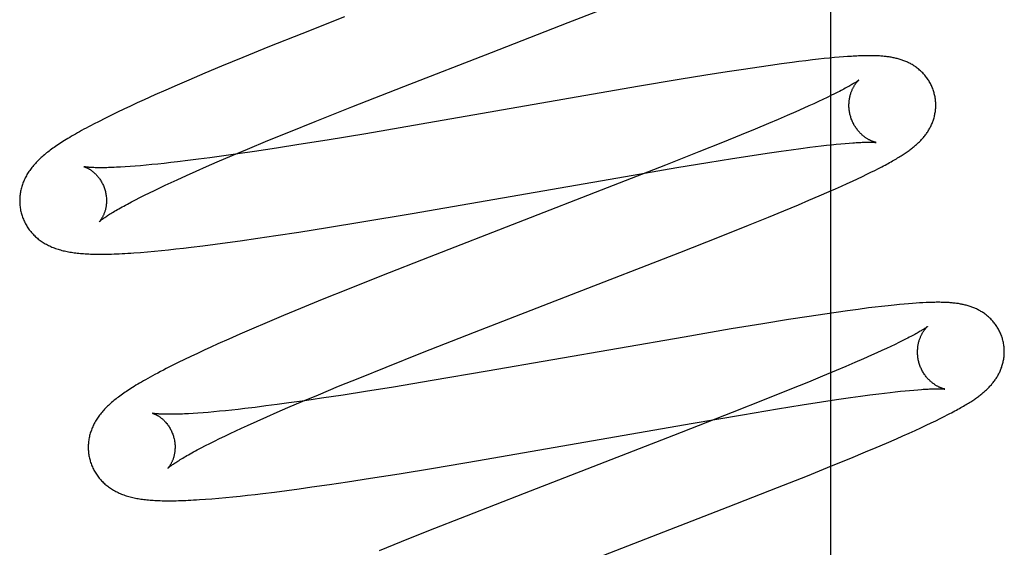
# Model space of a CAD drawing. Header units: inches. Extents: x 0 to 268, y 0 to 174.
# Tile 52 of 92: x 90.853 to 91.08, y 88.657 to 88.779. Entities that reach past the tile are written whole.
import ezdxf

# ---------------------------------------------------------------- set-up
doc = ezdxf.new("R2010")
doc.units = ezdxf.units.IN
doc.header["$LTSCALE"] = 14.749625
doc.header["$MEASUREMENT"] = 0
doc.linetypes.add('HIDDEN', pattern=[0.2, 0.1, -0.1])
doc.layers.add('DEFAULT_2', color=8, linetype='HIDDEN')

msp = doc.modelspace()

# ---------------------------------------------------------------- linework, layer by layer
at = {"layer": 'DEFAULT_2', "color": 8, "linetype": 'HIDDEN'}
for p, q in [((91.03969, 84.80595), (91.03969, 90.30645)), ((90.97922, 88.77796), (90.99294, 88.78331)), ((90.92764, 88.77928), (90.91782, 88.7754)), ((90.9615, 88.7711), (90.97922, 88.77796)), ((90.91782, 88.7754), (90.91041, 88.77243)), ((90.91041, 88.77243), (90.90428, 88.76993)), ((90.90428, 88.76993), (90.89934, 88.76789)), ((90.94133, 88.76327), (90.9615, 88.7711)), ((91.03543, 88.76936), (91.03392, 88.76918)), ((91.03685, 88.76952), (91.03543, 88.76936)), ((91.03817, 88.76966), (91.03685, 88.76952)), ((91.0394, 88.76978), (91.03817, 88.76966)), ((91.04054, 88.76989), (91.0394, 88.76978)), ((91.04161, 88.76998), (91.04054, 88.76989)), ((91.0426, 88.77006), (91.04161, 88.76998)), ((91.04354, 88.77013), (91.0426, 88.77006)), ((90.89934, 88.76789), (90.89551, 88.76628)), ((91.01954, 88.76718), (91.01578, 88.7666)), ((91.02315, 88.76772), (91.01954, 88.76718)), ((91.02577, 88.7681), (91.02315, 88.76772)), ((91.02831, 88.76845), (91.02577, 88.7681)), ((91.03076, 88.76878), (91.02831, 88.76845)), ((91.03235, 88.76898), (91.03076, 88.76878)), ((91.03392, 88.76918), (91.03235, 88.76898)), ((90.89551, 88.76628), (90.89181, 88.76471)), ((91.00479, 88.76482), (90.99518, 88.76321)), ((91.0109, 88.76582), (91.00479, 88.76482)), ((91.01578, 88.7666), (91.0109, 88.76582)), ((90.88911, 88.76355), (90.8865, 88.7624)), ((90.89181, 88.76471), (90.88911, 88.76355)), ((90.92932, 88.75855), (90.94133, 88.76327)), ((90.99518, 88.76321), (90.9453, 88.75453)), ((90.88396, 88.76128), (90.8815, 88.76017)), ((90.8865, 88.7624), (90.88396, 88.76128)), ((91.03786, 88.76024), (91.03685, 88.75976)), ((91.03881, 88.76069), (91.03786, 88.76024)), ((91.03971, 88.76113), (91.03881, 88.76069)), ((91.04055, 88.76154), (91.03971, 88.76113)), ((91.04133, 88.76194), (91.04055, 88.76154)), ((90.87684, 88.758), (90.87534, 88.75729)), ((90.87836, 88.75872), (90.87684, 88.758)), ((90.87991, 88.75944), (90.87836, 88.75872)), ((90.8815, 88.76017), (90.87991, 88.75944)), ((90.92092, 88.7552), (90.92932, 88.75855)), ((91.03348, 88.75822), (91.03161, 88.7574)), ((91.03465, 88.75875), (91.03348, 88.75822)), ((91.03578, 88.75927), (91.03465, 88.75875)), ((91.03685, 88.75976), (91.03578, 88.75927)), ((90.87246, 88.75588), (90.87113, 88.75521)), ((90.87387, 88.75658), (90.87246, 88.75588)), ((90.87534, 88.75729), (90.87387, 88.75658)), ((91.02964, 88.75654), (91.02755, 88.75564)), ((91.03161, 88.7574), (91.02964, 88.75654)), ((90.87113, 88.75521), (90.86988, 88.75456)), ((90.91486, 88.75275), (90.92092, 88.7552)), ((90.9453, 88.75453), (90.93259, 88.75237)), ((91.02228, 88.75342), (91.01903, 88.75208)), ((91.02536, 88.75471), (91.02228, 88.75342)), ((91.02755, 88.75564), (91.02536, 88.75471)), ((90.91, 88.75076), (90.91486, 88.75275)), ((90.93259, 88.75237), (90.92365, 88.75089)), ((91.01903, 88.75208), (91.01474, 88.75034)), ((90.90534, 88.74883), (90.91, 88.75076)), ((90.91196, 88.74903), (90.90694, 88.74827)), ((90.91718, 88.74985), (90.91196, 88.74903)), ((90.92365, 88.75089), (90.91718, 88.74985)), ((91.01474, 88.75034), (91.0093, 88.74815)), ((91.03057, 88.74867), (91.03277, 88.74897)), ((91.03277, 88.74897), (91.03487, 88.74924)), ((91.03487, 88.74924), (91.03619, 88.7494)), ((91.03619, 88.7494), (91.03747, 88.74955)), ((91.03747, 88.74955), (91.03869, 88.74969)), ((91.03869, 88.74969), (91.03985, 88.74982)), ((91.03985, 88.74982), (91.04095, 88.74993)), ((91.04095, 88.74993), (91.042, 88.75003)), ((91.042, 88.75003), (91.04298, 88.75012)), ((91.04298, 88.75012), (91.0439, 88.7502)), ((90.89665, 88.74682), (90.89406, 88.74648)), ((90.89934, 88.74718), (90.89665, 88.74682)), ((90.89835, 88.74586), (90.90177, 88.74732)), ((90.90307, 88.74771), (90.89934, 88.74718)), ((90.90177, 88.74732), (90.90534, 88.74883)), ((90.90694, 88.74827), (90.90307, 88.74771)), ((91.0093, 88.74815), (91.00159, 88.7451)), ((91.01132, 88.74573), (91.01706, 88.74665)), ((91.01706, 88.74665), (91.02158, 88.74736)), ((91.02158, 88.74736), (91.025, 88.74787)), ((91.025, 88.74787), (91.02825, 88.74835)), ((91.02825, 88.74835), (91.03057, 88.74867)), ((90.87827, 88.74481), (90.87716, 88.74473)), ((90.87944, 88.7449), (90.87827, 88.74481)), ((90.88067, 88.745), (90.87944, 88.7449)), ((90.88196, 88.74511), (90.88067, 88.745)), ((90.88329, 88.74524), (90.88196, 88.74511)), ((90.88468, 88.74538), (90.88329, 88.74524)), ((90.88613, 88.74553), (90.88468, 88.74538)), ((90.88762, 88.7457), (90.88613, 88.74553)), ((90.88916, 88.74587), (90.88762, 88.7457)), ((90.89156, 88.74616), (90.88916, 88.74587)), ((90.89406, 88.74648), (90.89156, 88.74616)), ((90.89353, 88.74375), (90.89589, 88.74479)), ((90.89589, 88.74479), (90.89835, 88.74586)), ((91.00159, 88.7451), (90.98817, 88.73986)), ((90.99241, 88.74254), (91.00424, 88.74455)), ((91.00424, 88.74455), (91.01132, 88.74573)), ((91.04981, 88.74392), (91.05065, 88.74435)), ((91.05065, 88.74435), (91.05144, 88.74476)), ((90.8891, 88.74176), (90.89126, 88.74274)), ((90.89126, 88.74274), (90.89353, 88.74375)), ((90.94328, 88.73399), (90.99241, 88.74254)), ((91.04586, 88.742), (91.04695, 88.74252)), ((91.04695, 88.74252), (91.04796, 88.74301)), ((91.04796, 88.74301), (91.04892, 88.74347)), ((91.04892, 88.74347), (91.04981, 88.74392)), ((90.88388, 88.73931), (90.88511, 88.7399)), ((90.88511, 88.7399), (90.88639, 88.7405)), ((90.88639, 88.7405), (90.88772, 88.74112)), ((90.88772, 88.74112), (90.8891, 88.74176)), ((90.98817, 88.73986), (90.94713, 88.72394)), ((91.04074, 88.73967), (91.04214, 88.7403)), ((91.04214, 88.7403), (91.04346, 88.74089)), ((91.04346, 88.74089), (91.0447, 88.74146)), ((91.0447, 88.74146), (91.04586, 88.742)), ((90.87951, 88.73713), (90.88052, 88.73765)), ((90.88052, 88.73765), (90.88159, 88.73819)), ((90.88159, 88.73819), (90.88271, 88.73874)), ((90.88271, 88.73874), (90.88388, 88.73931)), ((91.03465, 88.73703), (91.037, 88.73804)), ((91.037, 88.73804), (91.03927, 88.73902)), ((91.03927, 88.73902), (91.04074, 88.73967)), ((90.87766, 88.73616), (90.87856, 88.73664)), ((90.87856, 88.73664), (90.87951, 88.73713)), ((91.02884, 88.7346), (91.03222, 88.736)), ((91.03222, 88.736), (91.03465, 88.73703)), ((90.93166, 88.73203), (90.94328, 88.73399)), ((91.02076, 88.7313), (91.02533, 88.73316)), ((91.02533, 88.73316), (91.02884, 88.7346)), ((90.91715, 88.7297), (90.92374, 88.73074)), ((90.92374, 88.73074), (90.93166, 88.73203)), ((91.01403, 88.72862), (91.02076, 88.7313)), ((90.90768, 88.72827), (90.91182, 88.72888)), ((90.91182, 88.72888), (90.91715, 88.7297)), ((91.00492, 88.72503), (91.01403, 88.72862)), ((90.89056, 88.726), (90.89233, 88.72621)), ((90.89233, 88.72621), (90.89505, 88.72654)), ((90.89505, 88.72654), (90.89784, 88.7269)), ((90.89784, 88.7269), (90.90071, 88.72728)), ((90.90071, 88.72728), (90.90365, 88.72769)), ((90.90365, 88.72769), (90.90768, 88.72827)), ((90.88068, 88.72503), (90.88226, 88.72516)), ((90.88226, 88.72516), (90.88386, 88.7253)), ((90.88386, 88.7253), (90.88549, 88.72546)), ((90.88549, 88.72546), (90.88715, 88.72562)), ((90.88715, 88.72562), (90.88884, 88.72581)), ((90.88884, 88.72581), (90.89056, 88.726)), ((90.94713, 88.72394), (90.93616, 88.71962)), ((90.93616, 88.71962), (90.92871, 88.71665)), ((90.92871, 88.71665), (90.92251, 88.71414)), ((90.92251, 88.71414), (90.91751, 88.71208)), ((91.05139, 88.71258), (91.04988, 88.71241)), ((91.05286, 88.71275), (91.05139, 88.71258)), ((91.05429, 88.7129), (91.05286, 88.71275)), ((91.05551, 88.71302), (91.05429, 88.7129)), ((91.05656, 88.71312), (91.05551, 88.71302)), ((91.05755, 88.7132), (91.05656, 88.71312)), ((91.05847, 88.71328), (91.05755, 88.7132)), ((91.05933, 88.71334), (91.05847, 88.71328)), ((91.06015, 88.71339), (91.05933, 88.71334)), ((91.06091, 88.71343), (91.06015, 88.71339)), ((90.91363, 88.71047), (90.90986, 88.70888)), ((90.91751, 88.71208), (90.91363, 88.71047)), ((91.03831, 88.71083), (91.03468, 88.71029)), ((91.04094, 88.71122), (91.03831, 88.71083)), ((91.04349, 88.71158), (91.04094, 88.71122)), ((91.04596, 88.71191), (91.04349, 88.71158)), ((91.04834, 88.71222), (91.04596, 88.71191)), ((91.04988, 88.71241), (91.04834, 88.71222)), ((90.90986, 88.70888), (90.90622, 88.70733)), ((91.02401, 88.7086), (91.01675, 88.70739)), ((91.02995, 88.70955), (91.02401, 88.7086)), ((91.03468, 88.71029), (91.02995, 88.70955)), ((90.90357, 88.70618), (90.90101, 88.70505)), ((90.90622, 88.70733), (90.90357, 88.70618)), ((90.94563, 88.70196), (90.95761, 88.70667)), ((91.01675, 88.70739), (91.00587, 88.70554)), ((90.89852, 88.70393), (90.8969, 88.7032)), ((90.90101, 88.70505), (90.89852, 88.70393)), ((91.00587, 88.70554), (90.96051, 88.69764)), ((91.05448, 88.70384), (91.05351, 88.70338)), ((91.05539, 88.70428), (91.05448, 88.70384)), ((91.05624, 88.7047), (91.05539, 88.70428)), ((91.05702, 88.7051), (91.05624, 88.7047)), ((90.89378, 88.70176), (90.89227, 88.70104)), ((90.89532, 88.70247), (90.89378, 88.70176)), ((90.8969, 88.7032), (90.89532, 88.70247)), ((90.93723, 88.69862), (90.94563, 88.70196)), ((91.04909, 88.70135), (91.04721, 88.70052)), ((91.05028, 88.70189), (91.04909, 88.70135)), ((91.05141, 88.7024), (91.05028, 88.70189)), ((91.05249, 88.7029), (91.05141, 88.7024)), ((91.05351, 88.70338), (91.05249, 88.7029)), ((90.88799, 88.69896), (90.88661, 88.69826)), ((90.88938, 88.69965), (90.88799, 88.69896)), ((90.8908, 88.70034), (90.88938, 88.69965)), ((90.89227, 88.70104), (90.8908, 88.70034)), ((91.04521, 88.69965), (91.04311, 88.69875)), ((91.04721, 88.70052), (91.04521, 88.69965)), ((90.93117, 88.69617), (90.93723, 88.69862)), ((90.96051, 88.69764), (90.94786, 88.69549)), ((91.0409, 88.69781), (91.0378, 88.69652)), ((91.04311, 88.69875), (91.0409, 88.69781)), ((90.92631, 88.69419), (90.93117, 88.69617)), ((90.94786, 88.69549), (90.93897, 88.69402)), ((91.03452, 88.69517), (91.03021, 88.69342)), ((91.0378, 88.69652), (91.03452, 88.69517)), ((90.91807, 88.69074), (90.92165, 88.69225)), ((90.92165, 88.69225), (90.92631, 88.69419)), ((90.92734, 88.69218), (90.92235, 88.69143)), ((90.93253, 88.69299), (90.92734, 88.69218)), ((90.93897, 88.69402), (90.93253, 88.69299)), ((91.03021, 88.69342), (91.02473, 88.69122)), ((91.04649, 88.6919), (91.04867, 88.69219)), ((91.04867, 88.69219), (91.05075, 88.69246)), ((91.05075, 88.69246), (91.05207, 88.69262)), ((91.05207, 88.69262), (91.05333, 88.69277)), ((91.05333, 88.69277), (91.05454, 88.69291)), ((91.05454, 88.69291), (91.0557, 88.69303)), ((91.0557, 88.69303), (91.05679, 88.69315)), ((91.05679, 88.69315), (91.05781, 88.69324)), ((91.05781, 88.69324), (91.05878, 88.69333)), ((91.05878, 88.69333), (91.0597, 88.69341)), ((90.91213, 88.68999), (90.90956, 88.68965)), ((90.91481, 88.69035), (90.91213, 88.68999)), ((90.91464, 88.68928), (90.91807, 88.69074)), ((90.9185, 88.69087), (90.91481, 88.69035)), ((90.92235, 88.69143), (90.9185, 88.69087)), ((91.02473, 88.69122), (91.01697, 88.68815)), ((91.02738, 88.68898), (91.03307, 88.6899)), ((91.03307, 88.6899), (91.03756, 88.69059)), ((91.03756, 88.69059), (91.04096, 88.69111)), ((91.04096, 88.69111), (91.04419, 88.69157)), ((91.04419, 88.69157), (91.04649, 88.6919)), ((90.8939, 88.68801), (90.8928, 88.68793)), ((90.89507, 88.68809), (90.8939, 88.68801)), ((90.89628, 88.68819), (90.89507, 88.68809)), ((90.89755, 88.68831), (90.89628, 88.68819)), ((90.89888, 88.68843), (90.89755, 88.68831)), ((90.90026, 88.68857), (90.89888, 88.68843)), ((90.90169, 88.68872), (90.90026, 88.68857)), ((90.90317, 88.68888), (90.90169, 88.68872)), ((90.90469, 88.68905), (90.90317, 88.68888)), ((90.90707, 88.68934), (90.90469, 88.68905)), ((90.90956, 88.68965), (90.90707, 88.68934)), ((90.90979, 88.68717), (90.91217, 88.68821)), ((90.91217, 88.68821), (90.91464, 88.68928)), ((91.01697, 88.68815), (91.00348, 88.68288)), ((91.00749, 88.68562), (91.01931, 88.68764)), ((91.01931, 88.68764), (91.02738, 88.68898)), ((91.06579, 88.68722), (91.06667, 88.68767)), ((90.90534, 88.68517), (90.90751, 88.68615)), ((90.90751, 88.68615), (90.90979, 88.68717)), ((90.95855, 88.67711), (91.00749, 88.68562)), ((91.06163, 88.6852), (91.06278, 88.68574)), ((91.06278, 88.68574), (91.06385, 88.68626)), ((91.06385, 88.68626), (91.06485, 88.68675)), ((91.06485, 88.68675), (91.06579, 88.68722)), ((90.90007, 88.68271), (90.90131, 88.6833)), ((90.90131, 88.6833), (90.9026, 88.68391)), ((90.9026, 88.68391), (90.90395, 88.68453)), ((90.90395, 88.68453), (90.90534, 88.68517)), ((91.0563, 88.68278), (91.05774, 88.68342)), ((91.05774, 88.68342), (91.05911, 88.68404)), ((91.05911, 88.68404), (91.06041, 88.68463)), ((91.06041, 88.68463), (91.06163, 88.6852)), ((90.89563, 88.68052), (90.89666, 88.68104)), ((90.89666, 88.68104), (90.89774, 88.68158)), ((90.89774, 88.68158), (90.89888, 88.68213)), ((90.89888, 88.68213), (90.90007, 88.68271)), ((91.00348, 88.68288), (90.96901, 88.66953)), ((91.05015, 88.68011), (91.05251, 88.68112)), ((91.05251, 88.68112), (91.05481, 88.68212)), ((91.05481, 88.68212), (91.0563, 88.68278)), ((90.89376, 88.67953), (90.89467, 88.68001)), ((90.89467, 88.68001), (90.89563, 88.68052)), ((91.04431, 88.67767), (91.0477, 88.67908)), ((91.0477, 88.67908), (91.05015, 88.68011)), ((90.94813, 88.67535), (90.95855, 88.67711)), ((91.03987, 88.67586), (91.04431, 88.67767)), ((90.93365, 88.67302), (90.94023, 88.67406)), ((90.94023, 88.67406), (90.94813, 88.67535)), ((91.03428, 88.6736), (91.03987, 88.67586)), ((90.92419, 88.67158), (90.92833, 88.6722)), ((90.92833, 88.6722), (90.93365, 88.67302)), ((91.02742, 88.67087), (91.03428, 88.6736)), ((90.90705, 88.66929), (90.90882, 88.6695)), ((90.90882, 88.6695), (90.91154, 88.66984)), ((90.91154, 88.66984), (90.91434, 88.6702)), ((90.91434, 88.6702), (90.91721, 88.67059)), ((90.91721, 88.67059), (90.92016, 88.671)), ((90.92016, 88.671), (90.92419, 88.67158)), ((90.96901, 88.66953), (90.95568, 88.66431)), ((91.01604, 88.66641), (91.02742, 88.67087)), ((90.89563, 88.66817), (90.89712, 88.66829)), ((90.89712, 88.66829), (90.89868, 88.66842)), ((90.89868, 88.66842), (90.9003, 88.66857)), ((90.9003, 88.66857), (90.90194, 88.66873)), ((90.90194, 88.66873), (90.90361, 88.6689)), ((90.90361, 88.6689), (90.90531, 88.66909)), ((90.90531, 88.66909), (90.90705, 88.66929)), ((90.99296, 88.65747), (91.01604, 88.66641)), ((90.95568, 88.66431), (90.94704, 88.66087)), ((90.94704, 88.66087), (90.94075, 88.65834)), ((90.94075, 88.65834), (90.93566, 88.65627)), ((90.97282, 88.64965), (90.99296, 88.65747))]:
    msp.add_line(p, q, dxfattribs=at)
for points in [[(91.06347, 88.76179), (91.06341, 88.76201), (91.06333, 88.76225), (91.06325, 88.7625), (91.06316, 88.76274), (91.06306, 88.76298), (91.06296, 88.76322), (91.06285, 88.76346), (91.06274, 88.76369), (91.06262, 88.76392), (91.0625, 88.76415), (91.06237, 88.76437), (91.06224, 88.76459), (91.0621, 88.7648), (91.06196, 88.76501), (91.06181, 88.76522), (91.06166, 88.76542), (91.06151, 88.76562), (91.06135, 88.76581), (91.06119, 88.766), (91.06102, 88.76618), (91.06085, 88.76636), (91.06068, 88.76654), (91.0605, 88.76671), (91.06033, 88.76687), (91.06015, 88.76703), (91.05996, 88.76719), (91.05978, 88.76734), (91.05959, 88.76748), (91.0594, 88.76763), (91.05921, 88.76776), (91.05902, 88.7679), (91.05882, 88.76803), (91.05862, 88.76815), (91.05842, 88.76827), (91.05821, 88.76839), (91.05801, 88.7685), (91.0578, 88.76861), (91.05759, 88.76872), (91.05738, 88.76882), (91.05717, 88.76891), (91.05696, 88.769), (91.05674, 88.76909), (91.05653, 88.76917), (91.05631, 88.76926), (91.05609, 88.76933), (91.05587, 88.76941), (91.05565, 88.76948), (91.05542, 88.76954), (91.0552, 88.76961), (91.05497, 88.76967), (91.05474, 88.76972), (91.05452, 88.76978), (91.05429, 88.76983), (91.05406, 88.76987), (91.05383, 88.76992), (91.0536, 88.76996), (91.05337, 88.77), (91.05314, 88.77003), (91.0529, 88.77007), (91.05266, 88.7701), (91.05242, 88.77013), (91.05218, 88.77015), (91.05194, 88.77018), (91.05169, 88.7702), (91.05143, 88.77022), (91.05117, 88.77024), (91.05091, 88.77026), (91.05064, 88.77027), (91.05036, 88.77028), (91.05007, 88.77029), (91.04978, 88.7703), (91.04948, 88.77031), (91.04917, 88.77032), (91.04886, 88.77032), (91.04854, 88.77032), (91.04821, 88.77032), (91.04787, 88.77032), (91.04753, 88.77031), (91.04717, 88.7703), (91.04681, 88.77029), (91.04644, 88.77028), (91.04606, 88.77027), (91.04566, 88.77025), (91.04526, 88.77023), (91.04485, 88.77021), (91.04442, 88.77018), (91.04354, 88.77013)], [(91.04615, 88.76473), (91.04614, 88.76473), (91.04613, 88.76472), (91.04611, 88.7647), (91.04608, 88.76468), (91.04604, 88.76465), (91.04599, 88.76461), (91.04593, 88.76457), (91.04587, 88.76452), (91.04579, 88.76447), (91.0457, 88.76441), (91.0456, 88.76434), (91.04549, 88.76426), (91.04536, 88.76418), (91.04522, 88.76409), (91.04507, 88.764), (91.0449, 88.76389), (91.04471, 88.76378), (91.04452, 88.76367), (91.0443, 88.76354), (91.04407, 88.76341), (91.04383, 88.76327), (91.04357, 88.76312), (91.0433, 88.76297), (91.04301, 88.76282), (91.0427, 88.76265), (91.04238, 88.76248), (91.04205, 88.76231), (91.0417, 88.76212), (91.04133, 88.76194)], [(91.0442, 88.75644), (91.04415, 88.75664), (91.04409, 88.75687), (91.04404, 88.7571), (91.044, 88.75734), (91.04396, 88.75757), (91.04393, 88.7578), (91.0439, 88.75804), (91.04389, 88.75827), (91.04387, 88.7585), (91.04387, 88.75873), (91.04386, 88.75896), (91.04387, 88.75918), (91.04388, 88.7594), (91.04389, 88.75962), (91.04391, 88.75984), (91.04394, 88.76005), (91.04397, 88.76026), (91.044, 88.76047), (91.04404, 88.76067), (91.04408, 88.76086), (91.04413, 88.76105), (91.04417, 88.76124), (91.04423, 88.76142), (91.04428, 88.76159), (91.04433, 88.76176), (91.04439, 88.76193), (91.04445, 88.76209), (91.04451, 88.76224), (91.04457, 88.76239), (91.04464, 88.76254), (91.0447, 88.76268), (91.04477, 88.76281), (91.04483, 88.76294), (91.0449, 88.76306), (91.04497, 88.76318), (91.04503, 88.7633), (91.0451, 88.76341), (91.04516, 88.76352), (91.04523, 88.76362), (91.04529, 88.76371), (91.04536, 88.76381), (91.04542, 88.7639), (91.04548, 88.76398), (91.04554, 88.76406), (91.0456, 88.76414), (91.04566, 88.76421), (91.04572, 88.76428), (91.04577, 88.76434), (91.04582, 88.7644), (91.04587, 88.76445), (91.04592, 88.7645), (91.04596, 88.76455), (91.046, 88.76459), (91.04603, 88.76462), (91.04606, 88.76465), (91.04609, 88.76468), (91.04611, 88.7647), (91.04613, 88.76472), (91.04614, 88.76473), (91.04615, 88.76473)], [(91.05144, 88.74476), (91.05182, 88.74496), (91.05219, 88.74515), (91.05255, 88.74534), (91.0529, 88.74553), (91.05324, 88.74572), (91.05356, 88.7459), (91.05388, 88.74608), (91.05419, 88.74626), (91.05449, 88.74644), (91.05478, 88.74661), (91.05507, 88.74678), (91.05534, 88.74695), (91.05561, 88.74711), (91.05587, 88.74727), (91.05613, 88.74743), (91.05637, 88.74759), (91.05661, 88.74775), (91.05684, 88.7479), (91.05707, 88.74806), (91.05729, 88.74821), (91.0575, 88.74836), (91.05771, 88.74851), (91.05791, 88.74866), (91.05811, 88.7488), (91.0583, 88.74895), (91.05849, 88.7491), (91.05868, 88.74925), (91.05886, 88.7494), (91.05904, 88.74955), (91.05922, 88.7497), (91.0594, 88.74986), (91.05957, 88.75001), (91.05975, 88.75017), (91.05991, 88.75033), (91.06008, 88.75049), (91.06025, 88.75066), (91.06041, 88.75083), (91.06057, 88.751), (91.06073, 88.75117), (91.06088, 88.75135), (91.06104, 88.75152), (91.06118, 88.7517), (91.06133, 88.75189), (91.06147, 88.75207), (91.06161, 88.75225), (91.06174, 88.75244), (91.06187, 88.75263), (91.062, 88.75283), (91.06213, 88.75302), (91.06225, 88.75322), (91.06237, 88.75343), (91.06248, 88.75363), (91.06259, 88.75384), (91.0627, 88.75405), (91.0628, 88.75427), (91.0629, 88.75448), (91.063, 88.7547), (91.06308, 88.75492), (91.06317, 88.75514), (91.06325, 88.75536), (91.06333, 88.75559), (91.0634, 88.75582), (91.06346, 88.75605), (91.06353, 88.75629), (91.06358, 88.75653), (91.06364, 88.75677), (91.06368, 88.75701), (91.06372, 88.75726), (91.06376, 88.75751), (91.06379, 88.75776), (91.06382, 88.75801), (91.06384, 88.75826), (91.06385, 88.75851), (91.06386, 88.75877), (91.06386, 88.75902), (91.06385, 88.75928), (91.06384, 88.75954), (91.06382, 88.7598), (91.0638, 88.76005), (91.06377, 88.76031), (91.06373, 88.76057), (91.06369, 88.76082), (91.06364, 88.76108), (91.06359, 88.76133), (91.06352, 88.76158), (91.06347, 88.76179)], [(91.05015, 88.75034), (91.05015, 88.75034), (91.05015, 88.75034), (91.05013, 88.75034), (91.05011, 88.75035), (91.05008, 88.75035), (91.05004, 88.75036), (91.05, 88.75037), (91.04996, 88.75038), (91.0499, 88.7504), (91.04984, 88.75041), (91.04978, 88.75043), (91.04971, 88.75045), (91.04964, 88.75047), (91.04956, 88.7505), (91.04947, 88.75053), (91.04939, 88.75056), (91.0493, 88.7506), (91.0492, 88.75063), (91.04911, 88.75067), (91.04901, 88.75072), (91.04891, 88.75076), (91.0488, 88.75081), (91.04869, 88.75087), (91.04858, 88.75092), (91.04847, 88.75098), (91.04835, 88.75105), (91.04823, 88.75112), (91.04811, 88.75119), (91.04799, 88.75126), (91.04786, 88.75135), (91.04774, 88.75143), (91.04761, 88.75152), (91.04747, 88.75162), (91.04734, 88.75172), (91.04721, 88.75183), (91.04707, 88.75194), (91.04694, 88.75205), (91.0468, 88.75217), (91.04667, 88.7523), (91.04653, 88.75244), (91.04639, 88.75258), (91.04626, 88.75272), (91.04612, 88.75287), (91.04598, 88.75303), (91.04585, 88.7532), (91.04572, 88.75337), (91.04559, 88.75354), (91.04546, 88.75372), (91.04534, 88.75391), (91.04522, 88.7541), (91.0451, 88.75429), (91.04499, 88.75449), (91.04488, 88.7547), (91.04478, 88.75491), (91.04468, 88.75512), (91.04458, 88.75534), (91.04449, 88.75556), (91.04441, 88.75578), (91.04433, 88.75601), (91.04426, 88.75624), (91.0442, 88.75644)], [(90.86988, 88.75456), (90.86928, 88.75425), (90.86871, 88.75395), (90.86816, 88.75365), (90.86762, 88.75337), (90.86711, 88.75308), (90.86661, 88.75281), (90.86613, 88.75254), (90.86567, 88.75227), (90.86522, 88.75201), (90.86478, 88.75176), (90.86436, 88.75151), (90.86396, 88.75127), (90.86356, 88.75103), (90.86318, 88.75079), (90.86281, 88.75056), (90.86245, 88.75033), (90.86209, 88.7501), (90.86175, 88.74988), (90.86142, 88.74965), (90.8611, 88.74943), (90.86078, 88.74921), (90.86048, 88.749), (90.86018, 88.74878), (90.85988, 88.74856), (90.8596, 88.74835), (90.85932, 88.74814), (90.85905, 88.74792), (90.85879, 88.74771), (90.85853, 88.74749), (90.85827, 88.74728)], [(91.0439, 88.7502), (91.04476, 88.75026), (91.04517, 88.75029), (91.04556, 88.75031), (91.04593, 88.75033), (91.04628, 88.75035), (91.04662, 88.75037), (91.04694, 88.75038), (91.04723, 88.75039), (91.04751, 88.7504), (91.04778, 88.7504), (91.04803, 88.75041), (91.04826, 88.75041), (91.04848, 88.75041), (91.04868, 88.75041), (91.04887, 88.75041), (91.04904, 88.75041), (91.0492, 88.7504), (91.04935, 88.7504), (91.04948, 88.75039), (91.0496, 88.75039), (91.04971, 88.75038), (91.0498, 88.75037), (91.04988, 88.75037), (91.04995, 88.75036), (91.05001, 88.75036), (91.05006, 88.75035), (91.0501, 88.75035), (91.05012, 88.75034), (91.05014, 88.75034), (91.05015, 88.75034)], [(90.85827, 88.74728), (90.85803, 88.74706), (90.85779, 88.74685), (90.85755, 88.74663), (90.85732, 88.74641), (90.85709, 88.74619), (90.85687, 88.74597), (90.85666, 88.74575), (90.85645, 88.74552), (90.85625, 88.7453), (90.85605, 88.74507), (90.85586, 88.74484), (90.85567, 88.74461), (90.85549, 88.74438), (90.85531, 88.74414), (90.85515, 88.74391), (90.85498, 88.74367), (90.85482, 88.74343), (90.85467, 88.74318), (90.85452, 88.74294), (90.85438, 88.74269), (90.85425, 88.74244), (90.85412, 88.74219), (90.854, 88.74194), (90.85388, 88.74169), (90.85377, 88.74144), (90.85367, 88.74119), (90.85357, 88.74094), (90.85348, 88.74068), (90.8534, 88.74043), (90.85332, 88.74017), (90.85324, 88.73991), (90.85318, 88.73965), (90.85311, 88.73938), (90.85306, 88.73912), (90.85301, 88.73885), (90.85297, 88.73858), (90.85293, 88.73831), (90.8529, 88.73804), (90.85287, 88.73776), (90.85286, 88.73749), (90.85285, 88.73721), (90.85284, 88.73693), (90.85285, 88.73665), (90.85286, 88.73638), (90.85287, 88.7361), (90.8529, 88.73582), (90.85293, 88.73554), (90.85296, 88.73526), (90.85301, 88.73499), (90.85306, 88.73471), (90.85312, 88.73444), (90.85319, 88.73417), (90.85325, 88.73393)], [(90.86768, 88.74476), (90.86766, 88.74476), (90.86765, 88.74476), (90.86766, 88.74476), (90.86767, 88.74476), (90.8677, 88.74475), (90.86773, 88.74474), (90.86776, 88.74473), (90.86781, 88.74472), (90.86786, 88.7447), (90.86791, 88.74468), (90.86797, 88.74465), (90.86804, 88.74463), (90.86811, 88.7446), (90.86819, 88.74456), (90.86827, 88.74453), (90.86836, 88.74449), (90.86845, 88.74444), (90.86854, 88.74439), (90.86864, 88.74434), (90.86874, 88.74428), (90.86884, 88.74422), (90.86895, 88.74416), (90.86906, 88.74409), (90.86917, 88.74401), (90.86929, 88.74393), (90.86941, 88.74385), (90.86953, 88.74376), (90.86965, 88.74367), (90.86977, 88.74356), (90.8699, 88.74346), (90.87003, 88.74335), (90.87016, 88.74323), (90.87029, 88.7431), (90.87042, 88.74297), (90.87055, 88.74283), (90.87068, 88.74269), (90.87081, 88.74253), (90.87094, 88.74237), (90.87107, 88.74221), (90.8712, 88.74204), (90.87133, 88.74186), (90.87145, 88.74167), (90.87157, 88.74148), (90.87169, 88.74128), (90.8718, 88.74107), (90.87191, 88.74086), (90.87202, 88.74064), (90.87212, 88.74042), (90.87221, 88.7402), (90.8723, 88.73997), (90.87238, 88.73973), (90.87246, 88.7395), (90.87252, 88.73929)], [(90.87716, 88.74473), (90.8761, 88.74467), (90.8756, 88.74464), (90.87511, 88.74462), (90.87464, 88.7446), (90.87418, 88.74458), (90.87374, 88.74456), (90.87331, 88.74455), (90.8729, 88.74454), (90.87251, 88.74453), (90.87213, 88.74453), (90.87176, 88.74452), (90.87142, 88.74452), (90.87109, 88.74453), (90.87077, 88.74453), (90.87048, 88.74453), (90.87019, 88.74454), (90.86993, 88.74455), (90.86968, 88.74456), (90.86945, 88.74457), (90.86923, 88.74458), (90.86903, 88.7446), (90.86884, 88.74461), (90.86867, 88.74463), (90.86852, 88.74464), (90.86837, 88.74466), (90.86825, 88.74467), (90.86813, 88.74468), (90.86803, 88.7447), (90.86794, 88.74471), (90.86787, 88.74472), (90.86781, 88.74473), (90.86775, 88.74474), (90.86771, 88.74475), (90.86768, 88.74476), (90.86768, 88.74476)], [(90.87252, 88.73929), (90.87257, 88.73908), (90.87263, 88.73884), (90.87268, 88.73859), (90.87272, 88.73835), (90.87276, 88.73811), (90.87279, 88.73787), (90.87281, 88.73763), (90.87282, 88.73739), (90.87283, 88.73715), (90.87284, 88.73692), (90.87283, 88.73669), (90.87282, 88.73647), (90.87281, 88.73625), (90.87278, 88.73603), (90.87276, 88.73582), (90.87273, 88.73562), (90.87269, 88.73542), (90.87266, 88.73523), (90.87261, 88.73504), (90.87257, 88.73486), (90.87252, 88.73469), (90.87247, 88.73452), (90.87242, 88.73435), (90.87237, 88.7342), (90.87231, 88.73405), (90.87226, 88.7339), (90.8722, 88.73377), (90.87214, 88.73363), (90.87208, 88.7335), (90.87202, 88.73338), (90.87197, 88.73327), (90.87191, 88.73316), (90.87185, 88.73305), (90.87179, 88.73295), (90.87174, 88.73286), (90.87168, 88.73277), (90.87163, 88.73268), (90.87157, 88.7326), (90.87152, 88.73253), (90.87148, 88.73246), (90.87143, 88.7324), (90.87139, 88.73234), (90.87135, 88.73229), (90.87131, 88.73225), (90.87128, 88.73221), (90.87125, 88.73217), (90.87122, 88.73215), (90.8712, 88.73212), (90.87119, 88.73211), (90.87118, 88.7321), (90.87117, 88.73209)], [(90.87118, 88.7321), (90.87119, 88.73211), (90.8712, 88.73212), (90.87123, 88.73214), (90.87126, 88.73217), (90.8713, 88.73221), (90.87135, 88.73225), (90.87142, 88.73231), (90.87149, 88.73236), (90.87157, 88.73243), (90.87167, 88.7325), (90.87177, 88.73259), (90.87189, 88.73267), (90.87202, 88.73277), (90.87216, 88.73287), (90.87232, 88.73298), (90.87249, 88.7331), (90.87268, 88.73323), (90.87288, 88.73336), (90.87309, 88.7335), (90.87332, 88.73365), (90.87356, 88.7338), (90.87382, 88.73397), (90.8741, 88.73413), (90.87439, 88.73431), (90.87469, 88.73449), (90.87501, 88.73468), (90.87534, 88.73487), (90.87569, 88.73507), (90.87606, 88.73528), (90.87643, 88.73549), (90.87683, 88.73571), (90.87724, 88.73593), (90.87766, 88.73616)], [(90.85325, 88.73393), (90.85331, 88.73371), (90.8534, 88.73344), (90.85349, 88.73317), (90.85359, 88.73291), (90.85369, 88.73265), (90.8538, 88.7324), (90.85392, 88.73214), (90.85404, 88.73189), (90.85417, 88.73164), (90.8543, 88.7314), (90.85445, 88.73116), (90.85459, 88.73093), (90.85474, 88.7307), (90.8549, 88.73047), (90.85506, 88.73025), (90.85523, 88.73003), (90.8554, 88.72981), (90.85558, 88.72961), (90.85576, 88.7294), (90.85594, 88.7292), (90.85613, 88.72901), (90.85632, 88.72882), (90.85652, 88.72863), (90.85672, 88.72845), (90.85693, 88.72828), (90.85713, 88.72811), (90.85735, 88.72794), (90.85756, 88.72778), (90.85779, 88.72762), (90.85801, 88.72747), (90.85825, 88.72732), (90.85849, 88.72717), (90.85873, 88.72702), (90.85898, 88.72689), (90.85923, 88.72675), (90.85949, 88.72662), (90.85975, 88.7265), (90.86001, 88.72638), (90.86027, 88.72626), (90.86054, 88.72615), (90.86082, 88.72605), (90.8611, 88.72594), (90.86138, 88.72585), (90.86167, 88.72575), (90.86196, 88.72566), (90.86225, 88.72558), (90.86255, 88.7255), (90.86285, 88.72542), (90.86316, 88.72535), (90.86347, 88.72528), (90.86378, 88.72522), (90.8641, 88.72516), (90.86442, 88.7251), (90.86475, 88.72505), (90.86508, 88.725), (90.86542, 88.72495), (90.86576, 88.72491), (90.86611, 88.72487), (90.86646, 88.72483), (90.86682, 88.7248), (90.86719, 88.72477), (90.86757, 88.72474), (90.86795, 88.72471), (90.86835, 88.72469), (90.86875, 88.72467), (90.86917, 88.72465), (90.86959, 88.72464), (90.87003, 88.72463), (90.87048, 88.72462), (90.87094, 88.72462), (90.87141, 88.72461), (90.8719, 88.72462), (90.87241, 88.72462), (90.87293, 88.72463), (90.87346, 88.72464), (90.87401, 88.72465), (90.87459, 88.72467), (90.87518, 88.7247), (90.87579, 88.72472), (90.87642, 88.72475), (90.87707, 88.72479), (90.87774, 88.72483), (90.87844, 88.72487), (90.87917, 88.72492), (90.88068, 88.72503)], [(90.95761, 88.70667), (90.97996, 88.71534), (91.00492, 88.72503)], [(91.07926, 88.705), (91.0792, 88.70521), (91.07912, 88.70546), (91.07904, 88.7057), (91.07895, 88.70594), (91.07886, 88.70618), (91.07876, 88.70642), (91.07865, 88.70665), (91.07854, 88.70688), (91.07842, 88.70711), (91.0783, 88.70733), (91.07818, 88.70755), (91.07804, 88.70777), (91.07791, 88.70798), (91.07777, 88.70819), (91.07762, 88.7084), (91.07748, 88.7086), (91.07732, 88.70879), (91.07717, 88.70899), (91.07701, 88.70917), (91.07684, 88.70936), (91.07668, 88.70953), (91.07651, 88.70971), (91.07633, 88.70988), (91.07616, 88.71004), (91.07598, 88.7102), (91.0758, 88.71036), (91.07562, 88.71051), (91.07544, 88.71065), (91.07525, 88.71079), (91.07506, 88.71093), (91.07487, 88.71107), (91.07467, 88.7112), (91.07447, 88.71132), (91.07427, 88.71144), (91.07407, 88.71156), (91.07387, 88.71167), (91.07366, 88.71178), (91.07346, 88.71189), (91.07325, 88.71199), (91.07304, 88.71208), (91.07284, 88.71218), (91.07262, 88.71226), (91.07241, 88.71235), (91.0722, 88.71243), (91.07198, 88.71251), (91.07176, 88.71258), (91.07154, 88.71265), (91.07132, 88.71272), (91.0711, 88.71279), (91.07087, 88.71285), (91.07065, 88.7129), (91.07042, 88.71296), (91.0702, 88.71301), (91.06997, 88.71306), (91.06975, 88.7131), (91.06952, 88.71314), (91.06929, 88.71318), (91.06906, 88.71322), (91.06883, 88.71326), (91.0686, 88.71329), (91.06836, 88.71332), (91.06813, 88.71334), (91.06789, 88.71337), (91.06765, 88.71339), (91.06741, 88.71341), (91.06717, 88.71343), (91.06692, 88.71345), (91.06667, 88.71347), (91.06642, 88.71348), (91.06616, 88.71349), (91.0659, 88.7135), (91.06563, 88.71351), (91.06536, 88.71352), (91.06508, 88.71352), (91.0648, 88.71353), (91.06452, 88.71353), (91.06422, 88.71353), (91.06393, 88.71353), (91.06362, 88.71352), (91.06331, 88.71352), (91.06299, 88.71351), (91.06266, 88.7135), (91.06233, 88.71349), (91.06199, 88.71348), (91.06164, 88.71347), (91.06091, 88.71343)], [(91.06194, 88.70794), (91.06193, 88.70794), (91.06192, 88.70792), (91.06189, 88.7079), (91.06186, 88.70788), (91.06182, 88.70785), (91.06177, 88.70781), (91.06171, 88.70777), (91.06164, 88.70772), (91.06156, 88.70767), (91.06147, 88.7076), (91.06137, 88.70753), (91.06125, 88.70746), (91.06112, 88.70737), (91.06098, 88.70728), (91.06082, 88.70718), (91.06065, 88.70708), (91.06046, 88.70697), (91.06026, 88.70685), (91.06004, 88.70672), (91.05981, 88.70659), (91.05956, 88.70645), (91.0593, 88.7063), (91.05902, 88.70615), (91.05873, 88.70599), (91.05842, 88.70582), (91.05809, 88.70565), (91.05775, 88.70547), (91.0574, 88.70529), (91.05702, 88.7051)], [(91.05999, 88.69965), (91.05994, 88.69984), (91.05988, 88.70008), (91.05983, 88.70031), (91.05979, 88.70055), (91.05975, 88.70078), (91.05972, 88.70102), (91.05969, 88.70125), (91.05968, 88.70148), (91.05966, 88.70172), (91.05966, 88.70195), (91.05966, 88.70217), (91.05966, 88.7024), (91.05967, 88.70262), (91.05969, 88.70284), (91.05971, 88.70306), (91.05973, 88.70327), (91.05976, 88.70348), (91.05979, 88.70369), (91.05983, 88.70389), (91.05988, 88.70408), (91.05992, 88.70427), (91.05997, 88.70446), (91.06002, 88.70464), (91.06007, 88.70481), (91.06013, 88.70498), (91.06019, 88.70515), (91.06025, 88.70531), (91.06031, 88.70546), (91.06037, 88.70561), (91.06043, 88.70576), (91.0605, 88.7059), (91.06056, 88.70603), (91.06063, 88.70616), (91.0607, 88.70628), (91.06076, 88.7064), (91.06083, 88.70652), (91.0609, 88.70663), (91.06096, 88.70674), (91.06103, 88.70684), (91.06109, 88.70693), (91.06115, 88.70703), (91.06122, 88.70712), (91.06128, 88.7072), (91.06134, 88.70728), (91.0614, 88.70736), (91.06146, 88.70743), (91.06151, 88.7075), (91.06157, 88.70756), (91.06162, 88.70762), (91.06167, 88.70767), (91.06171, 88.70772), (91.06175, 88.70776), (91.06179, 88.7078), (91.06183, 88.70784), (91.06186, 88.70787), (91.06189, 88.70789), (91.06191, 88.70791), (91.06192, 88.70793), (91.06194, 88.70794), (91.06194, 88.70794)], [(91.06667, 88.68767), (91.06708, 88.68789), (91.06749, 88.6881), (91.06788, 88.6883), (91.06825, 88.68851), (91.06862, 88.6887), (91.06897, 88.6889), (91.06931, 88.68909), (91.06964, 88.68927), (91.06996, 88.68946), (91.07027, 88.68963), (91.07056, 88.68981), (91.07085, 88.68998), (91.07113, 88.69015), (91.07139, 88.69031), (91.07165, 88.69047), (91.0719, 88.69063), (91.07214, 88.69079), (91.07238, 88.69094), (91.07261, 88.6911), (91.07283, 88.69125), (91.07305, 88.6914), (91.07326, 88.69155), (91.07347, 88.6917), (91.07367, 88.69184), (91.07387, 88.69199), (91.07406, 88.69214), (91.07426, 88.69229), (91.07444, 88.69244), (91.07463, 88.69259), (91.07481, 88.69274), (91.07499, 88.69289), (91.07517, 88.69305), (91.07534, 88.6932), (91.07552, 88.69336), (91.07569, 88.69352), (91.07585, 88.69369), (91.07602, 88.69385), (91.07618, 88.69402), (91.07634, 88.69419), (91.0765, 88.69436), (91.07666, 88.69454), (91.07681, 88.69472), (91.07696, 88.6949), (91.07711, 88.69508), (91.07725, 88.69526), (91.07739, 88.69545), (91.07752, 88.69564), (91.07765, 88.69583), (91.07778, 88.69602), (91.07791, 88.69622), (91.07803, 88.69642), (91.07815, 88.69662), (91.07826, 88.69683), (91.07838, 88.69703), (91.07848, 88.69725), (91.07859, 88.69746), (91.07869, 88.69768), (91.07878, 88.69789), (91.07887, 88.69811), (91.07896, 88.69834), (91.07904, 88.69856), (91.07911, 88.69879), (91.07918, 88.69902), (91.07925, 88.69925), (91.07931, 88.69949), (91.07937, 88.69973), (91.07942, 88.69997), (91.07947, 88.70021), (91.07951, 88.70046), (91.07955, 88.70071), (91.07958, 88.70096), (91.07961, 88.70121), (91.07963, 88.70146), (91.07964, 88.70172), (91.07965, 88.70197), (91.07965, 88.70223), (91.07964, 88.70248), (91.07963, 88.70274), (91.07961, 88.703), (91.07959, 88.70326), (91.07956, 88.70352), (91.07952, 88.70377), (91.07948, 88.70403), (91.07943, 88.70429), (91.07938, 88.70454), (91.07932, 88.70479), (91.07926, 88.705)], [(91.06594, 88.69355), (91.06594, 88.69355), (91.06592, 88.69355), (91.0659, 88.69355), (91.06587, 88.69356), (91.06584, 88.69357), (91.0658, 88.69358), (91.06575, 88.69359), (91.0657, 88.6936), (91.06564, 88.69362), (91.06557, 88.69364), (91.06551, 88.69366), (91.06543, 88.69368), (91.06535, 88.69371), (91.06527, 88.69374), (91.06518, 88.69377), (91.06509, 88.6938), (91.065, 88.69384), (91.0649, 88.69388), (91.0648, 88.69392), (91.0647, 88.69397), (91.0646, 88.69402), (91.06449, 88.69407), (91.06438, 88.69413), (91.06426, 88.69419), (91.06415, 88.69425), (91.06403, 88.69432), (91.06391, 88.69439), (91.06379, 88.69447), (91.06366, 88.69455), (91.06353, 88.69464), (91.0634, 88.69473), (91.06327, 88.69482), (91.06314, 88.69492), (91.063, 88.69503), (91.06287, 88.69514), (91.06274, 88.69526), (91.0626, 88.69538), (91.06246, 88.69551), (91.06233, 88.69564), (91.06219, 88.69578), (91.06205, 88.69593), (91.06191, 88.69608), (91.06178, 88.69624), (91.06164, 88.6964), (91.06151, 88.69657), (91.06138, 88.69675), (91.06126, 88.69693), (91.06113, 88.69711), (91.06101, 88.6973), (91.06089, 88.6975), (91.06078, 88.6977), (91.06067, 88.6979), (91.06057, 88.69811), (91.06047, 88.69833), (91.06037, 88.69854), (91.06028, 88.69876), (91.0602, 88.69899), (91.06012, 88.69922), (91.06005, 88.69945), (91.05999, 88.69965)], [(90.88661, 88.69826), (90.88593, 88.69791), (90.88527, 88.69756), (90.88463, 88.69722), (90.88401, 88.6969), (90.88343, 88.69658), (90.88287, 88.69628), (90.88234, 88.69598), (90.88184, 88.6957), (90.88136, 88.69543), (90.8809, 88.69516), (90.88046, 88.6949), (90.88004, 88.69465), (90.87963, 88.69441), (90.87923, 88.69416), (90.87885, 88.69393), (90.87848, 88.6937), (90.87813, 88.69347), (90.87778, 88.69324), (90.87744, 88.69302), (90.87712, 88.6928), (90.8768, 88.69258), (90.87649, 88.69236), (90.87619, 88.69215), (90.87589, 88.69193), (90.87561, 88.69172), (90.87533, 88.69151), (90.87506, 88.6913), (90.87479, 88.69109), (90.87453, 88.69088), (90.87427, 88.69066), (90.87402, 88.69045)], [(91.0597, 88.69341), (91.06056, 88.69347), (91.06097, 88.6935), (91.06136, 88.69352), (91.06173, 88.69354), (91.06209, 88.69356), (91.06242, 88.69358), (91.06274, 88.69359), (91.06304, 88.6936), (91.06332, 88.69361), (91.06358, 88.69361), (91.06383, 88.69362), (91.06406, 88.69362), (91.06428, 88.69362), (91.06448, 88.69362), (91.06466, 88.69362), (91.06484, 88.69361), (91.06499, 88.69361), (91.06514, 88.69361), (91.06527, 88.6936), (91.06539, 88.69359), (91.06549, 88.69359), (91.06559, 88.69358), (91.06567, 88.69358), (91.06574, 88.69357), (91.0658, 88.69356), (91.06585, 88.69356), (91.06588, 88.69355), (91.06591, 88.69355), (91.06593, 88.69355), (91.06594, 88.69355)], [(90.87402, 88.69045), (90.87377, 88.69023), (90.87353, 88.69002), (90.8733, 88.6898), (90.87307, 88.68958), (90.87285, 88.68936), (90.87263, 88.68914), (90.87241, 88.68892), (90.87221, 88.6887), (90.872, 88.68847), (90.87181, 88.68824), (90.87162, 88.68801), (90.87143, 88.68778), (90.87125, 88.68755), (90.87108, 88.68732), (90.87091, 88.68708), (90.87075, 88.68684), (90.87059, 88.6866), (90.87044, 88.68636), (90.8703, 88.68612), (90.87016, 88.68587), (90.87002, 88.68562), (90.8699, 88.68537), (90.86977, 88.68512), (90.86966, 88.68488), (90.86955, 88.68463), (90.86945, 88.68437), (90.86936, 88.68412), (90.86927, 88.68387), (90.86918, 88.68362), (90.8691, 88.68336), (90.86903, 88.6831), (90.86896, 88.68284), (90.8689, 88.68257), (90.86885, 88.68231), (90.8688, 88.68204), (90.86875, 88.68177), (90.86872, 88.6815), (90.86869, 88.68123), (90.86866, 88.68096), (90.86865, 88.68068), (90.86864, 88.68041), (90.86863, 88.68013), (90.86864, 88.67985), (90.86865, 88.67958), (90.86866, 88.6793), (90.86869, 88.67902), (90.86872, 88.67874), (90.86876, 88.67847), (90.8688, 88.67819), (90.86885, 88.67792), (90.86891, 88.67765), (90.86898, 88.67737), (90.86904, 88.67714)], [(90.88346, 88.68797), (90.88345, 88.68797), (90.88344, 88.68797), (90.88345, 88.68797), (90.88347, 88.68796), (90.88349, 88.68796), (90.88352, 88.68795), (90.88356, 88.68794), (90.8836, 88.68792), (90.88365, 88.6879), (90.88371, 88.68788), (90.88377, 88.68786), (90.88384, 88.68783), (90.88391, 88.6878), (90.88399, 88.68777), (90.88407, 88.68773), (90.88416, 88.68769), (90.88425, 88.68764), (90.88434, 88.6876), (90.88444, 88.68754), (90.88454, 88.68749), (90.88465, 88.68743), (90.88475, 88.68736), (90.88486, 88.68729), (90.88498, 88.68722), (90.88509, 88.68714), (90.88521, 88.68705), (90.88533, 88.68696), (90.88545, 88.68687), (90.88557, 88.68677), (90.8857, 88.68666), (90.88583, 88.68655), (90.88596, 88.68643), (90.88609, 88.6863), (90.88622, 88.68617), (90.88635, 88.68603), (90.88648, 88.68589), (90.88661, 88.68573), (90.88674, 88.68558), (90.88687, 88.68541), (90.887, 88.68524), (90.88712, 88.68506), (90.88725, 88.68487), (90.88737, 88.68468), (90.88748, 88.68448), (90.8876, 88.68427), (90.88771, 88.68406), (90.88781, 88.68385), (90.88791, 88.68363), (90.888, 88.6834), (90.88809, 88.68317), (90.88817, 88.68294), (90.88825, 88.68271), (90.88831, 88.6825)], [(90.8928, 88.68793), (90.89176, 88.68787), (90.89126, 88.68784), (90.89078, 88.68782), (90.89031, 88.6878), (90.88986, 88.68778), (90.88942, 88.68777), (90.889, 88.68776), (90.88859, 88.68775), (90.8882, 88.68774), (90.88783, 88.68774), (90.88747, 88.68773), (90.88713, 88.68773), (90.88681, 88.68774), (90.8865, 88.68774), (90.8862, 88.68775), (90.88593, 88.68775), (90.88566, 88.68776), (90.88542, 88.68777), (90.88519, 88.68778), (90.88498, 88.6878), (90.88478, 88.68781), (90.8846, 88.68782), (90.88443, 88.68784), (90.88428, 88.68785), (90.88414, 88.68787), (90.88401, 88.68788), (90.8839, 88.6879), (90.88381, 88.68791), (90.88372, 88.68792), (90.88365, 88.68793), (90.88359, 88.68794), (90.88354, 88.68795), (90.8835, 88.68796), (90.88346, 88.68797)], [(90.88831, 88.6825), (90.88836, 88.68229), (90.88842, 88.68205), (90.88847, 88.68181), (90.88851, 88.68156), (90.88855, 88.68132), (90.88858, 88.68108), (90.8886, 88.68084), (90.88862, 88.6806), (90.88862, 88.68037), (90.88863, 88.68014), (90.88862, 88.67991), (90.88861, 88.67969), (90.8886, 88.67947), (90.88858, 88.67925), (90.88855, 88.67904), (90.88852, 88.67884), (90.88849, 88.67864), (90.88845, 88.67845), (90.88841, 88.67826), (90.88836, 88.67808), (90.88832, 88.67791), (90.88827, 88.67774), (90.88822, 88.67758), (90.88816, 88.67742), (90.88811, 88.67727), (90.88805, 88.67712), (90.888, 88.67699), (90.88794, 88.67685), (90.88788, 88.67673), (90.88782, 88.6766), (90.88776, 88.67649), (90.8877, 88.67638), (90.88765, 88.67627), (90.88759, 88.67617), (90.88753, 88.67608), (90.88748, 88.67599), (90.88742, 88.6759), (90.88737, 88.67582), (90.88732, 88.67575), (90.88727, 88.67568), (90.88723, 88.67562), (90.88718, 88.67556), (90.88714, 88.67551), (90.8871, 88.67546), (90.88707, 88.67542), (90.88704, 88.67539), (90.88702, 88.67536), (90.887, 88.67534), (90.88698, 88.67532), (90.88697, 88.67531), (90.88696, 88.6753)], [(90.88697, 88.6753), (90.88697, 88.67531), (90.88699, 88.67533), (90.88701, 88.67535), (90.88704, 88.67538), (90.88708, 88.67541), (90.88713, 88.67545), (90.88719, 88.6755), (90.88726, 88.67556), (90.88734, 88.67562), (90.88743, 88.6757), (90.88754, 88.67577), (90.88765, 88.67586), (90.88778, 88.67595), (90.88792, 88.67606), (90.88807, 88.67616), (90.88824, 88.67628), (90.88842, 88.6764), (90.88862, 88.67653), (90.88882, 88.67667), (90.88905, 88.67682), (90.88929, 88.67697), (90.88954, 88.67713), (90.88981, 88.6773), (90.89009, 88.67747), (90.89039, 88.67765), (90.89071, 88.67783), (90.89104, 88.67802), (90.89138, 88.67822), (90.89174, 88.67843), (90.89211, 88.67864), (90.8925, 88.67885), (90.8929, 88.67907), (90.89332, 88.6793), (90.89376, 88.67953)], [(90.86904, 88.67714), (90.8691, 88.67692), (90.86919, 88.67665), (90.86928, 88.67639), (90.86938, 88.67613), (90.86948, 88.67587), (90.86959, 88.67561), (90.8697, 88.67536), (90.86983, 88.67511), (90.86995, 88.67486), (90.87009, 88.67462), (90.87023, 88.67438), (90.87037, 88.67415), (90.87052, 88.67392), (90.87068, 88.67369), (90.87084, 88.67347), (90.87101, 88.67325), (90.87118, 88.67304), (90.87135, 88.67283), (90.87153, 88.67263), (90.87171, 88.67243), (90.8719, 88.67224), (90.87209, 88.67205), (90.87229, 88.67186), (90.87249, 88.67168), (90.87269, 88.67151), (90.8729, 88.67134), (90.87311, 88.67117), (90.87333, 88.67101), (90.87355, 88.67085), (90.87377, 88.6707), (90.874, 88.67055), (90.87424, 88.6704), (90.87448, 88.67026), (90.87473, 88.67012), (90.87498, 88.66998), (90.87523, 88.66985), (90.87549, 88.66973), (90.87575, 88.66961), (90.87602, 88.66949), (90.87628, 88.66938), (90.87656, 88.66927), (90.87683, 88.66917), (90.87711, 88.66907), (90.8774, 88.66898), (90.87769, 88.66889), (90.87798, 88.66881), (90.87827, 88.66873), (90.87857, 88.66865), (90.87888, 88.66858), (90.87918, 88.66851), (90.8795, 88.66844), (90.87981, 88.66838), (90.88013, 88.66832), (90.88046, 88.66827), (90.88078, 88.66822), (90.88112, 88.66817), (90.88146, 88.66813), (90.8818, 88.66809), (90.88215, 88.66805), (90.88251, 88.66802), (90.88287, 88.66798), (90.88324, 88.66796), (90.88362, 88.66793), (90.884, 88.66791), (90.88439, 88.66789), (90.8848, 88.66787), (90.88521, 88.66785), (90.88563, 88.66784), (90.88606, 88.66783), (90.8865, 88.66783), (90.88696, 88.66782), (90.88742, 88.66782), (90.8879, 88.66783), (90.88839, 88.66783), (90.8889, 88.66784), (90.88942, 88.66785), (90.88996, 88.66787), (90.89051, 88.66789), (90.89108, 88.66791), (90.89167, 88.66793), (90.89228, 88.66796), (90.89291, 88.668), (90.89356, 88.66804), (90.89423, 88.66808), (90.89563, 88.66817)]]:
    msp.add_lwpolyline(points, dxfattribs=at)

doc.saveas('drawing.dxf')
